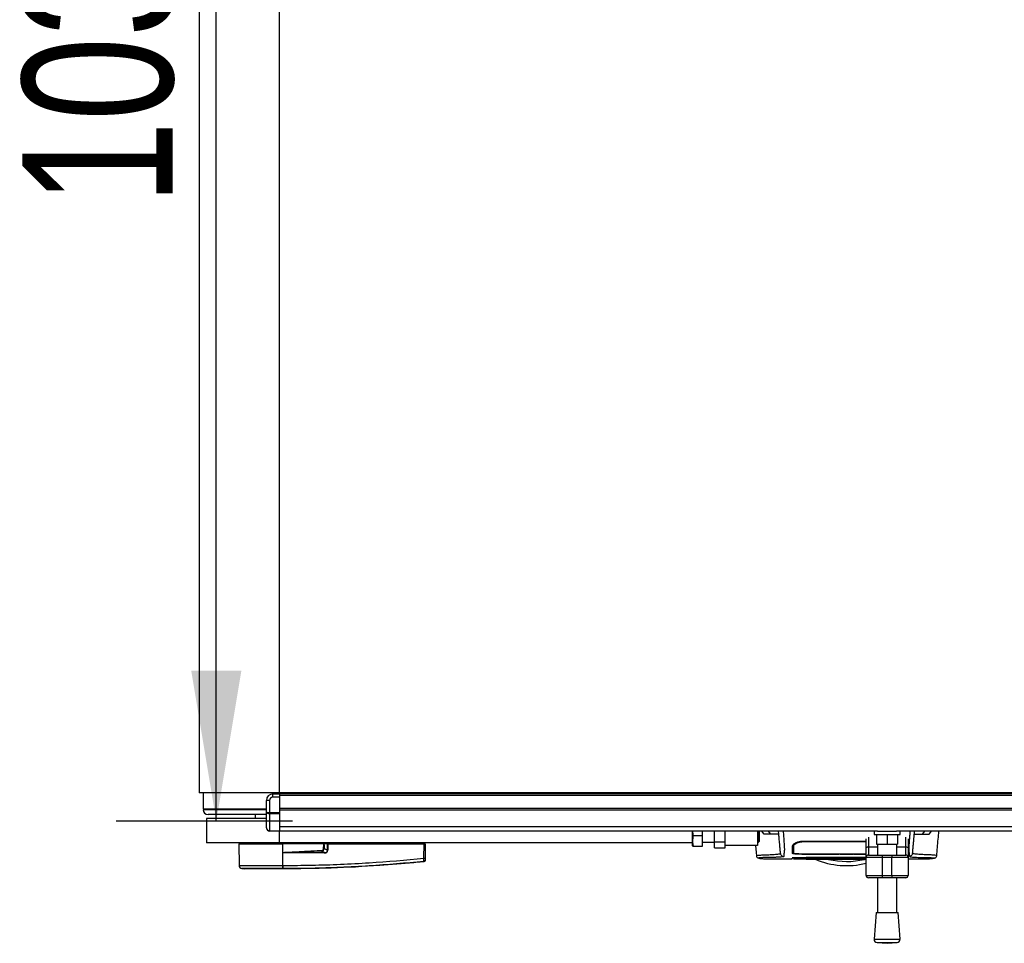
# Model space of a CAD drawing. Header units: millimetres. Extents: x 0 to 420, y 0 to 297.
# Tile 3 of 95: x 53 to 72, y 84 to 102. Entities that reach past the tile are written whole.
import ezdxf

# ---------------------------------------------------------------- set-up
doc = ezdxf.new("R2010")
doc.units = ezdxf.units.MM
doc.layers.add('QUOTE', color=174, linetype='Continuous')
doc.styles.add('SLDTEXTSTYLE3', font='TXT', dxfattribs={"width": 0.75})
doc.dimstyles.new('SLDDIMSTYLE0', dxfattribs={"dimtxt": 3, "dimasz": 3, "dimexe": 0, "dimexo": 0.0625, "dimgap": 0.75, "dimtad": 1, "dimlfac": 30.949255, "dimrnd": 1e-09, "dimzin": 12, "dimdsep": 46, "dimtxsty": 'SLDTEXTSTYLE3', "dimsah": 1, "dimcen": 0.09, "dimadec": 0, "dimazin": 3, "dimtfac": 1, "dimtdec": 3, "dimtofl": 0, "dimtmove": 0, "dimatfit": 3, "dimfxl": 0, "dimfrac": 2, "dimtolj": 1, "dimtzin": 12, "dimarcsym": 0})

# ---------------------------------------------------------------- blocks, each defined once
blk = doc.blocks.new('_D')
at = {"layer": 'QUOTE'}
for p, q in [((58.04, 119.645), (54.521, 119.645)), ((56.521, 86.204), (56.521, 119.645)), ((58.04, 86.204), (54.521, 86.204))]:
    blk.add_line(p, q, dxfattribs=at)
for points in [[(56.521, 119.645), (56.021, 116.645), (57.021, 116.645)], [(56.521, 86.204), (57.021, 89.204), (56.021, 89.204)]]:
    blk.add_solid(points, dxfattribs=at)
at = {"layer": 'QUOTE', "insert": (52.654, 98.491), "char_height": 3, "attachment_point": 1, "rotation": 90, "style": 'SLDTEXTSTYLE3'}
blk.add_mtext('1035', dxfattribs=at)

msp = doc.modelspace()

# ---------------------------------------------------------------- linework, layer by layer
at = {"color": 7, "linetype": 'Continuous', "lineweight": 25}
for p, q in [((56.17901, 119.07996), (56.17901, 86.76901)), ((57.7784, 86.76901), (57.7784, 119.07996)), ((57.7784, 86.76901), (56.17901, 86.76901)), ((56.25915, 86.76901), (56.25979, 86.4459)), ((57.58454, 86.61681), (57.51992, 86.61681)), ((57.51992, 86.38509), (57.51992, 86.61681)), ((57.58454, 86.61681), (57.58454, 86.37171)), ((57.64916, 86.68144), (57.64916, 86.74606)), ((57.64916, 86.74606), (57.7784, 86.74606)), ((57.7784, 86.68144), (57.64916, 86.68144)), ((219.33318, 86.76901), (57.7784, 86.76901)), ((219.33318, 86.74606), (57.7784, 86.74606)), ((57.7784, 86.74606), (57.7784, 86.71375)), ((219.33318, 86.71375), (57.7784, 86.71375)), ((57.7784, 86.71375), (57.7784, 86.45526)), ((57.7784, 86.68144), (57.7784, 86.37171)), ((58.74773, 86.76901), (58.74773, 86.74606)), ((56.25979, 86.4459), (57.51992, 86.4459)), ((56.93327, 86.42974), (56.25979, 86.42974)), ((56.37288, 86.4459), (56.37288, 86.42974)), ((56.37757, 86.4459), (56.37757, 86.42974)), ((56.4393, 86.4459), (56.4393, 86.42974)), ((57.51992, 86.42974), (56.93327, 86.42974)), ((57.51992, 86.06753), (57.51992, 86.38509)), ((219.33318, 86.45526), (57.7784, 86.45526)), ((219.33318, 86.42295), (57.7784, 86.42295)), ((56.32441, 86.25203), (56.32441, 85.76737)), ((57.51992, 86.25203), (56.32441, 86.25203)), ((57.51992, 86.33281), (56.35672, 86.33281)), ((57.29374, 86.33281), (57.29374, 86.25203)), ((57.58454, 86.37171), (57.7784, 86.37171)), ((57.58454, 86.34886), (57.58454, 86.37171)), ((57.7784, 86.34886), (57.58454, 86.34886)), ((57.58454, 86.34886), (57.58454, 86.01237)), ((57.7784, 86.37171), (57.7784, 86.34886)), ((57.7784, 86.34886), (57.7784, 86.01237)), ((57.58454, 86.01237), (57.7784, 86.01237)), ((57.58454, 86.00291), (57.58454, 86.01237)), ((57.7784, 86.00291), (57.58454, 86.00291)), ((219.33318, 86.09139), (57.7784, 86.09139)), ((57.7784, 86.01237), (57.7784, 86.00291)), ((69.70582, 86.00291), (57.7784, 86.00291)), ((57.7784, 85.76737), (57.7784, 86.00291)), ((66.0177, 85.76737), (66.0177, 86.00291)), ((66.21156, 85.91277), (66.21156, 86.00291)), ((66.45389, 85.79151), (66.45389, 86.00291)), ((66.66392, 85.7189), (66.66392, 86.00291)), ((67.31013, 86.00291), (67.31013, 85.7189)), ((67.32952, 85.78352), (67.32952, 86.00291)), ((67.34245, 86.00291), (67.34245, 85.79645)), ((67.44239, 85.94583), (67.39656, 86.00291)), ((67.57568, 85.94583), (67.52954, 86.00291)), ((69.63652, 86.00291), (69.63652, 85.93828)), ((69.70582, 86.00291), (70.08421, 86.00291)), ((89.32318, 86.00291), (70.08421, 86.00291)), ((70.1535, 85.93828), (70.1535, 86.00291)), ((70.59879, 85.94583), (70.64493, 86.00291)), ((70.73209, 85.94583), (70.77791, 86.00291)), ((66.03573, 85.91277), (66.21156, 85.91277)), ((66.21156, 85.70275), (66.21156, 85.91277)), ((66.45389, 85.79151), (66.66392, 85.79151)), ((66.45389, 85.67026), (66.45389, 85.79151)), ((67.32952, 85.78352), (67.34245, 85.79645)), ((67.44902, 85.94207), (67.44239, 85.94583)), ((67.44239, 85.94583), (67.44479, 85.94583)), ((68.19869, 85.78905), (68.19869, 85.80514)), ((68.19869, 85.80292), (69.47497, 85.80292)), ((69.47497, 85.66258), (69.47497, 85.85141)), ((69.52344, 85.88249), (69.52344, 85.69038)), ((69.63652, 85.93828), (70.1535, 85.93828)), ((69.68499, 85.93828), (69.68499, 85.74442)), ((69.89501, 85.93828), (69.89501, 85.74442)), ((70.10503, 85.93828), (70.10503, 85.74442)), ((70.26659, 85.69038), (70.26659, 85.88249)), ((70.31505, 85.85141), (70.31505, 85.66258)), ((70.73209, 85.94583), (70.72545, 85.94207)), ((70.72968, 85.94583), (70.73209, 85.94583)), ((57.7784, 85.76737), (56.32441, 85.76737)), ((56.97077, 85.75121), (56.97455, 85.31853)), ((56.97077, 85.75121), (57.84626, 85.75121)), ((56.98678, 85.76737), (56.9865, 85.75121)), ((66.0177, 85.76737), (57.7784, 85.76737)), ((57.8456, 85.75121), (57.84559, 85.76737)), ((57.84594, 85.31851), (57.84626, 85.75121)), ((57.84626, 85.75121), (57.84641, 85.75121)), ((57.84796, 85.57359), (57.84641, 85.75121)), ((58.66546, 85.75121), (57.84641, 85.75121)), ((58.67498, 85.57626), (58.61818, 85.60579)), ((58.6604, 85.75121), (58.66028, 85.76737)), ((58.73997, 85.75121), (58.66794, 85.75121)), ((58.6713, 85.65622), (58.73946, 85.62078)), ((58.72881, 85.75121), (58.72861, 85.76737)), ((58.73946, 85.62078), (58.73997, 85.75121)), ((58.73997, 85.75121), (58.74601, 85.75121)), ((58.74474, 85.75121), (58.74472, 85.76737)), ((58.74601, 85.75121), (58.7455, 85.62078)), ((58.74601, 85.75121), (60.66257, 85.75121)), ((60.66005, 85.4619), (60.66257, 85.75121)), ((60.66138, 85.75121), (60.66136, 85.76737)), ((60.68625, 85.75121), (60.66257, 85.75121)), ((60.67052, 85.75121), (60.67023, 85.76737)), ((60.68625, 85.75121), (60.68372, 85.4619)), ((64.51625, 85.76737), (64.51625, 85.76656)), ((64.77439, 85.76656), (64.77439, 85.76737)), ((66.0177, 85.71083), (66.0177, 85.76737)), ((66.0177, 85.71083), (66.02129, 85.70275)), ((66.03573, 85.70275), (66.21156, 85.70275)), ((66.21156, 85.78352), (66.45389, 85.78352)), ((66.45389, 85.67026), (66.66392, 85.67026)), ((66.66392, 85.67026), (66.66392, 85.7189)), ((67.31013, 85.7189), (66.66392, 85.7189)), ((67.27167, 85.7189), (67.29004, 85.50877)), ((67.31013, 85.78352), (67.32952, 85.78352)), ((68.03499, 85.70645), (68.03475, 85.74287)), ((69.47497, 85.47657), (69.47497, 85.66258)), ((69.52344, 85.69038), (69.52344, 85.52504)), ((69.52344, 85.69038), (69.70115, 85.69038)), ((69.68499, 85.74442), (69.89501, 85.74442)), ((69.70115, 85.74442), (69.70115, 85.52504)), ((69.89501, 85.74442), (70.10503, 85.74442)), ((70.08888, 85.52504), (70.08888, 85.74442)), ((70.08888, 85.69038), (70.26659, 85.69038)), ((70.26659, 85.52504), (70.26659, 85.69038)), ((70.31505, 85.66258), (70.31505, 85.47657)), ((57.84798, 85.57179), (57.84796, 85.57359)), ((58.67457, 85.56791), (57.91631, 85.56791)), ((57.91673, 85.57626), (58.67498, 85.57626)), ((67.29395, 85.50896), (67.29383, 85.50911)), ((67.44695, 85.45256), (68.00285, 85.45256)), ((68.03058, 85.45378), (68.03059, 85.45399)), ((68.03067, 85.45903), (68.0307, 85.46071)), ((68.03081, 85.46822), (68.03068, 85.45912)), ((68.03077, 85.46467), (68.03081, 85.46678)), ((68.19869, 85.54681), (68.94184, 85.54681)), ((68.19869, 85.4688), (68.94184, 85.4688)), ((68.2101, 85.54804), (68.95799, 85.54809)), ((69.47497, 85.47149), (68.2147, 85.47149)), ((68.28683, 85.48116), (69.47497, 85.48116)), ((68.50161, 85.48424), (69.47497, 85.48424)), ((68.94184, 85.54214), (68.94184, 85.54681)), ((69.23264, 85.54214), (68.94184, 85.54214)), ((68.94184, 85.46967), (69.23264, 85.46967)), ((68.94184, 85.46967), (68.94184, 85.4688)), ((68.95799, 85.54809), (68.95799, 85.54408)), ((68.95799, 85.54408), (69.21648, 85.54408)), ((68.95799, 85.46882), (68.95799, 85.46967)), ((69.21648, 85.46882), (68.95799, 85.46882)), ((69.21648, 85.54809), (69.47497, 85.54807)), ((69.21648, 85.54408), (69.21648, 85.54809)), ((69.21648, 85.46882), (69.21648, 85.46967)), ((69.21648, 85.46855), (69.47497, 85.46854)), ((69.23264, 85.54214), (69.23264, 85.54681)), ((69.23264, 85.54681), (69.47497, 85.54681)), ((69.23264, 85.46967), (69.23264, 85.4688)), ((69.23264, 85.4688), (69.47497, 85.4688)), ((69.79808, 85.47657), (69.47497, 85.47657)), ((69.47497, 85.12115), (69.47497, 85.47657)), ((69.52344, 85.52504), (69.79808, 85.52504)), ((69.79808, 85.52504), (69.79808, 85.47657)), ((69.79808, 85.52504), (69.99194, 85.52504)), ((69.99194, 85.47657), (69.79808, 85.47657)), ((69.79808, 85.47657), (69.79808, 85.12115)), ((69.99194, 85.52504), (69.99194, 85.47657)), ((69.99194, 85.52504), (70.26659, 85.52504)), ((69.99194, 85.12115), (69.99194, 85.47657)), ((70.31505, 85.47657), (69.99194, 85.47657)), ((70.31505, 85.47657), (70.31505, 85.12115)), ((70.31505, 85.45256), (70.72784, 85.45256)), ((70.73205, 85.45288), (70.72784, 85.45288)), ((70.88052, 85.50896), (70.88064, 85.50911)), ((57.03232, 85.25484), (57.08853, 85.25039)), ((57.84589, 85.25039), (57.84585, 85.25039)), ((57.84594, 85.31851), (57.85119, 85.31851)), ((60.66012, 85.39344), (60.66014, 85.39344)), ((69.47497, 85.12115), (69.79808, 85.12115)), ((69.79808, 85.07268), (69.52344, 85.07268)), ((69.70115, 85.07268), (69.70115, 84.38033)), ((69.79808, 85.12115), (69.99194, 85.12115)), ((69.79808, 85.12115), (69.79808, 85.07268)), ((69.99194, 85.07268), (69.79808, 85.07268)), ((69.99194, 85.12115), (70.31505, 85.12115)), ((69.99194, 85.12115), (69.99194, 85.07268)), ((70.26659, 85.07268), (69.99194, 85.07268)), ((70.08888, 84.38033), (70.08888, 85.07268)), ((69.67691, 84.38033), (69.63652, 83.85095)), ((69.67691, 84.38033), (70.11311, 84.38033)), ((70.1535, 83.85095), (70.11311, 84.38033)), ((69.63652, 83.85095), (70.1535, 83.85095)), ((69.69604, 83.7816), (69.89501, 83.76642)), ((69.69604, 83.7816), (70.09398, 83.7816)), ((69.89501, 83.76642), (70.09398, 83.7816))]:
    msp.add_line(p, q, dxfattribs=at)
at = {"color": 7, "linetype": 'Continuous', "lineweight": 25, "flags": 128}
for points in [[(68.03231, 85.64737), (68.03233, 85.62421), (68.03235, 85.60104), (68.03238, 85.55671)], [(69.47497, 85.66258), (69.4759, 85.668), (69.47866, 85.67321), (69.48314, 85.67802), (69.48916, 85.68223), (69.49651, 85.68569), (69.50489, 85.68826), (69.51398, 85.68984), (69.52344, 85.69038)], [(70.26659, 85.69038), (70.27604, 85.68984), (70.28513, 85.68826), (70.29351, 85.68569), (70.30086, 85.68223), (70.30689, 85.67802), (70.31136, 85.67321), (70.31412, 85.668), (70.31505, 85.66258)], [(57.91673, 85.57626), (57.87822, 85.57476), (57.84796, 85.57359)], [(68.19869, 85.46852), (68.37963, 85.46853), (68.95799, 85.46855)]]:
    msp.add_lwpolyline(points, dxfattribs=at)
at = {"color": 7, "linetype": 'Continuous', "lineweight": 25}
for centre, radius, start, end in [((57.64916, 86.61681), 0.12924, 90, 180), ((57.64916, 86.61681), 0.06462, 90, 180), ((56.35672, 86.42974), 0.09693, 180, 270), ((57.58454, 86.06753), 0.06462, 180, 270), ((80.93501, 86.68438), 22.34289, 182.731259, 182.766996), ((58.74248, 84.79782), 0.82296, 89.78976, 90.21024), ((57.98325, 85.56878), 0.06694, 173.585658, 180.74759), ((58.7415, 85.56878), 0.06694, 173.585658, 180.74759), ((60.67189, 86.17723), 0.71543, 269.051899, 270.948101), ((60.65762, 85.42402), 0.02577, 276.104195, 359.384141), ((69.08724, 86.93056), 1.61555, 247.229382, 283.88654), ((69.08724, 86.93056), 1.53227, 256.526839, 283.39008), ((69.52344, 85.47657), 0.04847, 90, 180), ((70.26659, 85.47657), 0.04847, 360, 90), ((57.03917, 85.3191), 0.06462, 180.500011, 263.923128), ((57.60319, 85.30503), 0.24312, 348.081743, 3.180073), ((56.53553, 85.40425), 1.31933, 353.303191, 353.496611), ((57.60847, 85.30486), 0.2431, 348.120168, 3.219012), ((69.52344, 85.12115), 0.04847, 180, 270), ((70.26659, 85.12115), 0.04847, 270, 360), ((69.70096, 83.84603), 0.06462, 175.637086, 265.637086), ((70.08906, 83.84603), 0.06462, 274.362914, 4.362914)]:
    msp.add_arc(centre, radius, start, end, dxfattribs=at)
for centre, major_axis, ratio, start_param, end_param in [((57.58454, 86.38509), (0.06462, 0), 0.20710678, 3.14159265, 4.71238898), ((57.58454, 86.38509), (0.06462, 0), 0.56066017, 3.14159265, 4.71238898), ((57.58454, 86.06753), (0.06462, 0), 0.85355339, 3.14159265, 4.71238898), ((58.5914, 85.67442), (0.06463, -0.03416), 0.66301777, 5.44064323, 6.61753007), ((58.5914, 85.67456), (0.07403, -0.03939), 0.77058227, 5.44273149, 6.61961833), ((58.63085, 85.65372), (0.10986, -0.05404), 0.60672542, 5.39359838, 6.57048522), ((58.63167, 85.65363), (0.10394, -0.05145), 0.5569608, 5.39481108, 6.57169792)]:
    msp.add_ellipse(centre, major_axis=major_axis, ratio=ratio, start_param=start_param, end_param=end_param, dxfattribs=at)
for points, knots in [([(66.03573, 85.91277), (66.02877, 85.93899), (66.02085, 85.96886), (66.0225, 85.9992), (66.0227, 86.00291)], [0, 0, 0, 0, 0.87773498, 1, 1, 1, 1]), ([(67.77061, 85.55677), (67.77038, 85.55938), (67.76992, 85.56468), (67.769, 85.57517), (67.76792, 85.58748), (67.76674, 85.60096), (67.76552, 85.61498), (67.76458, 85.62572), (67.76393, 85.63317), (67.76358, 85.63706), (67.76323, 85.64107), (67.76287, 85.64521), (67.7625, 85.64947), (67.76212, 85.65378), (67.76172, 85.65839), (67.76127, 85.66353), (67.76075, 85.66949), (67.76015, 85.67627), (67.75952, 85.68357), (67.75881, 85.69164), (67.758, 85.70085), (67.75697, 85.71261), (67.75563, 85.72802), (67.75372, 85.74984), (67.751, 85.78092), (67.74699, 85.82679), (67.74229, 85.88048), (67.7375, 85.93523), (67.73416, 85.97333), (67.73206, 85.99739), (67.73158, 86.00291)], [0, 0, 0, 0, 0.073929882, 0.150364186, 0.229306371, 0.307325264, 0.37512957, 0.442637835, 0.459873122, 0.477447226, 0.495360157, 0.513611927, 0.532202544, 0.551132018, 0.569536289, 0.591304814, 0.616437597, 0.644934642, 0.676795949, 0.708072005, 0.746565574, 0.786157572, 0.824827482, 0.857168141, 0.888409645, 0.919345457, 0.950489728, 0.97130364, 0.99341694, 1, 1, 1, 1]), ([(67.82359, 86.00291), (67.82371, 86.00078), (67.82423, 85.99146), (67.82602, 85.96172), (67.82944, 85.91802), (67.83358, 85.86379), (67.83759, 85.80855), (67.84127, 85.75444), (67.84444, 85.70366), (67.84642, 85.66599), (67.8471, 85.64463), (67.84711, 85.6309), (67.84675, 85.62088), (67.84619, 85.61339), (67.84561, 85.60724), (67.84517, 85.60293), (67.84475, 85.59904), (67.84437, 85.59552), (67.84395, 85.59183), (67.84351, 85.58799), (67.84304, 85.584), (67.84254, 85.57977), (67.84194, 85.57495), (67.8412, 85.56917), (67.84031, 85.56218), (67.83936, 85.55479), (67.83837, 85.54714), (67.83751, 85.54017), (67.83669, 85.53335), (67.83591, 85.52618), (67.83521, 85.51857), (67.83475, 85.51084), (67.83461, 85.50387), (67.83486, 85.49979), (67.83499, 85.4978)], [0, 0, 0, 0, 0.00211693, 0.00928737, 0.03194817, 0.0541665, 0.07601743, 0.10513027, 0.13531817, 0.1731488, 0.21403312, 0.24236887, 0.276241, 0.31706981, 0.34017313, 0.36306617, 0.37914328, 0.39606811, 0.41385255, 0.43250786, 0.45204461, 0.47247266, 0.49530281, 0.52459196, 0.56094385, 0.60493846, 0.64437407, 0.68991114, 0.72755589, 0.77000685, 0.8285889, 0.88464333, 0.94369319, 1, 1, 1, 1]), ([(70.35088, 86.00291), (70.35037, 85.99389), (70.3489, 85.96831), (70.34619, 85.93228), (70.34291, 85.8905), (70.33998, 85.85125), (70.33663, 85.80485), (70.3332, 85.75445), (70.33017, 85.70595), (70.3282, 85.66897), (70.3276, 85.65186), (70.32743, 85.64305), (70.3274, 85.63986), (70.32738, 85.63679), (70.32739, 85.63384), (70.32743, 85.63098), (70.32749, 85.62822), (70.32763, 85.62379), (70.32793, 85.61802), (70.32853, 85.61051), (70.3294, 85.60193), (70.33056, 85.59132), (70.3315, 85.58338), (70.33211, 85.57843), (70.33231, 85.57682), (70.33252, 85.57507), (70.33276, 85.57318), (70.33302, 85.57114), (70.3333, 85.56895), (70.3336, 85.56661), (70.33405, 85.56308), (70.33466, 85.55835), (70.33538, 85.5528), (70.33618, 85.54652), (70.33697, 85.54017), (70.3378, 85.53329), (70.33871, 85.52482), (70.3395, 85.5152), (70.33991, 85.50551), (70.33962, 85.50029), (70.33949, 85.4978)], [0, 0, 0, 0, 0.00928018, 0.02633673, 0.04292821, 0.05969669, 0.0760151, 0.10512827, 0.13531612, 0.16878037, 0.2085689, 0.21527244, 0.22228372, 0.22962294, 0.23731145, 0.24537175, 0.25382756, 0.26270389, 0.28950146, 0.32028568, 0.36309262, 0.41363478, 0.47247727, 0.47976744, 0.48780571, 0.4966142, 0.50621649, 0.51663754, 0.5279036, 0.54004208, 0.55308147, 0.58345469, 0.61581615, 0.64437812, 0.68991511, 0.72755875, 0.771219, 0.85357176, 0.93024655, 1, 1, 1, 1]), ([(70.40387, 85.55677), (70.40409, 85.55938), (70.40456, 85.56468), (70.40548, 85.57517), (70.40655, 85.58748), (70.40773, 85.60096), (70.40896, 85.61498), (70.4099, 85.62572), (70.41055, 85.63317), (70.41089, 85.63706), (70.41124, 85.64107), (70.4116, 85.64521), (70.41198, 85.64947), (70.41235, 85.65378), (70.41276, 85.65839), (70.41321, 85.66353), (70.41373, 85.66949), (70.41432, 85.67627), (70.41496, 85.68357), (70.41567, 85.69164), (70.41647, 85.70085), (70.4175, 85.71261), (70.41885, 85.72802), (70.42076, 85.74984), (70.42348, 85.78092), (70.42749, 85.82679), (70.43219, 85.88048), (70.43698, 85.93523), (70.44031, 85.97333), (70.44241, 85.99739), (70.4429, 86.00291)], [0, 0, 0, 0, 0.07392988, 0.15036419, 0.22930637, 0.30732526, 0.37512957, 0.44263784, 0.45987312, 0.47744723, 0.49536016, 0.51361193, 0.53220254, 0.55113202, 0.56953629, 0.59130481, 0.6164376, 0.64493464, 0.67679595, 0.708072, 0.74656557, 0.78615757, 0.82482748, 0.85716814, 0.88840964, 0.91934546, 0.95048973, 0.97130364, 0.99341694, 1, 1, 1, 1]), ([(70.88443, 85.50877), (70.89416, 85.62016), (70.90856, 85.78488), (70.92298, 85.94958), (70.92765, 86.00291)], [0, 0, 0, 0, 0.676260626, 1, 1, 1, 1]), ([(66.03573, 85.70275), (66.03009, 85.72898), (66.01865, 85.78225), (66.02209, 85.85349), (66.032, 85.89658), (66.03573, 85.91277)], [0, 0, 0, 0, 0.37729563, 0.76615575, 1, 1, 1, 1]), ([(67.7369, 85.94207), (67.73462, 85.94207), (67.73007, 85.94207), (67.69194, 85.94207), (67.62573, 85.94207), (67.53234, 85.94207), (67.47679, 85.94207), (67.44902, 85.94207)], [0, 0, 0, 0, 0.12264871, 0.2454767, 0.49573627, 0.74787131, 1, 1, 1, 1]), ([(68.01172, 85.70649), (68.01444, 85.71554), (68.01986, 85.73364), (68.05681, 85.76479), (68.10753, 85.78949), (68.15883, 85.80152), (68.18811, 85.80254), (68.19869, 85.80292)], [0, 0, 0, 0, 0.23569901, 0.47102523, 0.71420287, 0.89677912, 1, 1, 1, 1]), ([(70.43757, 85.94207), (70.43985, 85.94207), (70.44441, 85.94207), (70.48253, 85.94207), (70.54875, 85.94207), (70.64214, 85.94207), (70.69768, 85.94207), (70.72545, 85.94207)], [0, 0, 0, 0, 0.12264871, 0.2454767, 0.49573627, 0.74787131, 1, 1, 1, 1]), ([(57.84796, 85.57359), (57.99156, 85.58318), (58.24797, 85.6003), (58.5046, 85.61378), (58.61751, 85.61971)], [0, 0, 0, 0, 0.56002694, 1, 1, 1, 1]), ([(58.61818, 85.60579), (58.48726, 85.59987), (58.25346, 85.58931), (58.01962, 85.58025), (57.91673, 85.57626)], [0, 0, 0, 0, 0.55997408, 1, 1, 1, 1]), ([(58.65988, 85.65622), (58.66037, 85.67396), (58.66126, 85.70569), (58.66418, 85.73729), (58.66546, 85.75121)], [0, 0, 0, 0, 0.55939227, 1, 1, 1, 1]), ([(58.6713, 85.65622), (58.66941, 85.65621), (58.66602, 85.6562), (58.66176, 85.65621), (58.65988, 85.65622)], [0, 0, 0, 0, 0.56, 1, 1, 1, 1]), ([(58.66794, 85.75121), (58.66772, 85.75121), (58.6672, 85.75121), (58.66631, 85.75121), (58.66569, 85.75121), (58.66546, 85.75121)], [0, 0, 0, 0, 0.31939567, 0.74819126, 1, 1, 1, 1]), ([(58.66794, 85.75121), (58.66898, 85.7335), (58.67083, 85.70189), (58.67116, 85.67016), (58.6713, 85.65622)], [0, 0, 0, 0, 0.56058603, 1, 1, 1, 1]), ([(66.02185, 85.70275), (66.02286, 85.70275), (66.02437, 85.70275), (66.03284, 85.70275), (66.03573, 85.70275)], [0, 0, 0, 0, 0.6590791, 1, 1, 1, 1]), ([(68.00647, 85.55612), (68.00692, 85.56898), (68.00767, 85.59055), (68.00854, 85.61505), (68.0094, 85.64047), (68.01038, 85.66829), (68.01127, 85.69376), (68.01172, 85.70649)], [0, 0, 0, 0, 0.423148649, 0.710193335, 0.85405024, 0.927080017, 1, 1, 1, 1]), ([(68.04556, 85.7521), (68.04372, 85.7505), (68.03223, 85.74054), (68.03126, 85.73139), (68.03045, 85.72372)], [0, 0, 0, 0, 0.16065959, 1, 1, 1, 1]), ([(68.03238, 85.55671), (68.03243, 85.55959), (68.03269, 85.57479), (68.03311, 85.59865), (68.03356, 85.62417), (68.03402, 85.65058), (68.03467, 85.68785), (68.03499, 85.70645)], [0, 0, 0, 0, 0.102409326, 0.539703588, 0.768519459, 0.884500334, 1, 1, 1, 1]), ([(68.03499, 85.70645), (68.0372, 85.71427), (68.04162, 85.72996), (68.07343, 85.7564), (68.11767, 85.77742), (68.16295, 85.7878), (68.18907, 85.78872), (68.19869, 85.78906)], [0, 0, 0, 0, 0.23316514, 0.46784507, 0.70999165, 0.8932536, 1, 1, 1, 1]), ([(69.47497, 85.78928), (69.33702, 85.78935), (68.9116, 85.78956), (68.48617, 85.78926), (68.19869, 85.78906)], [0, 0, 0, 0, 0.324250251, 1, 1, 1, 1]), ([(60.66036, 85.3984), (60.29651, 85.36519), (59.74195, 85.31458), (58.9947, 85.27736), (58.42042, 85.25763), (58.03817, 85.25765), (57.84636, 85.25482), (57.84636, 85.25482)], [0, 0, 0, 0, 0.38876695, 0.59252789, 0.79628932, 0.99999932, 1, 1, 1, 1]), ([(57.91631, 85.56791), (57.90971, 85.56797), (57.89015, 85.56816), (57.86715, 85.56809), (57.85119, 85.57117), (57.84798, 85.57179)], [0, 0, 0, 0, 0.28926734, 0.85682964, 1, 1, 1, 1]), ([(57.85119, 85.31851), (58.04215, 85.3197), (58.42408, 85.32209), (58.99681, 85.34078), (59.74286, 85.37827), (60.2966, 85.42876), (60.66005, 85.4619)], [0, 0, 0, 0, 0.20362021, 0.40724063, 0.61094774, 1, 1, 1, 1]), ([(60.66036, 85.3984), (60.66055, 85.39982), (60.66091, 85.40267), (60.66106, 85.41555), (60.66087, 85.43312), (60.66046, 85.44962), (60.66013, 85.45934), (60.66005, 85.4619)], [0, 0, 0, 0, 0.22968814, 0.45959689, 0.68877935, 0.91808895, 1, 1, 1, 1]), ([(60.68335, 85.41893), (60.68331, 85.41803), (60.68315, 85.41419), (60.68116, 85.40757), (60.67597, 85.40041), (60.66873, 85.39518), (60.663, 85.39402), (60.66014, 85.39344)], [0, 0, 0, 0, 0.07160669, 0.30681144, 0.53787451, 0.76893725, 1, 1, 1, 1]), ([(60.66014, 85.39344), (60.66016, 85.39353), (60.66023, 85.39388), (60.6603, 85.39648), (60.66036, 85.3984)], [0, 0, 0, 0, 0.26388418, 1, 1, 1, 1]), ([(60.68339, 85.42374), (60.68337, 85.42188), (60.68335, 85.41935), (60.68335, 85.41902), (60.68335, 85.41893)], [0, 0, 0, 0, 0.73657409, 1, 1, 1, 1]), ([(60.68372, 85.4619), (60.68371, 85.46036), (60.68366, 85.45451), (60.68357, 85.44457), (60.68348, 85.434), (60.68341, 85.42628), (60.6834, 85.42459), (60.68339, 85.42374)], [0, 0, 0, 0, 0.08210774, 0.31165455, 0.54070711, 0.77036972, 1, 1, 1, 1]), ([(67.29001, 85.50912), (67.29311, 85.49961), (67.3001, 85.47816), (67.31738, 85.4702), (67.32659, 85.46737), (67.34426, 85.46432), (67.37147, 85.45986), (67.40783, 85.45414), (67.43758, 85.45312), (67.45172, 85.45263)], [0, 0, 0, 0, 0.09524506, 0.21481146, 0.35891782, 0.50454818, 0.68519164, 0.85037784, 1, 1, 1, 1]), ([(67.29383, 85.50911), (67.29269, 85.51005), (67.28761, 85.51428), (67.3199, 85.52112), (67.39346, 85.5293), (67.48431, 85.53108), (67.56459, 85.53489), (67.61974, 85.53797), (67.67344, 85.54168), (67.72101, 85.546), (67.76052, 85.55092), (67.76724, 85.55481), (67.77061, 85.55677)], [0, 0, 0, 0, 0.05089854, 0.22702003, 0.40458224, 0.58203707, 0.65175173, 0.7214755, 0.79113139, 0.86065893, 0.93011685, 1, 1, 1, 1]), ([(67.83499, 85.4978), (67.83321, 85.49641), (67.82971, 85.49366), (67.8067, 85.4901), (67.7773, 85.48697), (67.7426, 85.48429), (67.7058, 85.48205), (67.66874, 85.48025), (67.63413, 85.4789), (67.6019, 85.4779), (67.57245, 85.47719), (67.54456, 85.47674), (67.51826, 85.47653), (67.47176, 85.47674), (67.41369, 85.47518), (67.36163, 85.47177), (67.33674, 85.46798), (67.33544, 85.46399), (67.35408, 85.46013), (67.38991, 85.45549), (67.42829, 85.45372), (67.44695, 85.45286)], [0, 0, 0, 0, 0.036867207, 0.072917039, 0.108556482, 0.143969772, 0.179024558, 0.211787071, 0.24346721, 0.270972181, 0.298457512, 0.325728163, 0.352651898, 0.379785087, 0.478317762, 0.575979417, 0.672876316, 0.75524138, 0.837919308, 0.921194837, 1, 1, 1, 1]), ([(67.44695, 85.45286), (67.44832, 85.45268), (67.44973, 85.4525), (67.45155, 85.45263), (67.45162, 85.45264)], [0, 0, 0, 0, 0.96013712, 1, 1, 1, 1]), ([(67.77061, 85.55677), (67.77208, 85.54916), (67.77514, 85.53339), (67.79035, 85.51371), (67.81129, 85.50028), (67.82727, 85.49861), (67.83499, 85.4978)], [0, 0, 0, 0, 0.241201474, 0.5, 0.758798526, 1, 1, 1, 1]), ([(68.01739, 85.47266), (68.01005, 85.47285), (67.9951, 85.47324), (68.00382, 85.47362), (68.00826, 85.47381)], [0, 0, 0, 0, 0.49113601, 1, 1, 1, 1]), ([(68.00289, 85.4539), (68.00289, 85.4539), (68.00292, 85.45479), (68.00314, 85.46065), (68.00327, 85.46433), (68.00335, 85.46678)], [0, 0, 0, 0, 0.0000296, 0.33337067, 1, 1, 1, 1]), ([(68.00335, 85.46678), (68.00552, 85.46701), (68.00985, 85.46747), (68.04355, 85.46808), (68.09315, 85.46853), (68.14807, 85.46876), (68.18433, 85.46879), (68.19869, 85.4688)], [0, 0, 0, 0, 0.21474819, 0.42949365, 0.64433813, 0.85913498, 1, 1, 1, 1]), ([(68.00439, 85.47364), (68.00435, 85.47364), (68.00406, 85.47361), (68.00591, 85.47373), (68.00866, 85.4738), (68.00945, 85.47382)], [0, 0, 0, 0, 0.09601438, 0.73999036, 1, 1, 1, 1]), ([(68.19869, 85.54681), (68.1771, 85.54691), (68.13392, 85.54711), (68.07636, 85.54867), (68.03288, 85.55101), (68.00973, 85.55364), (68.0074, 85.55542), (68.00647, 85.55612)], [0, 0, 0, 0, 0.21411889, 0.42823185, 0.64257183, 0.85709722, 1, 1, 1, 1]), ([(68.00675, 85.5723), (68.00766, 85.57121), (68.00883, 85.5698), (68.02311, 85.56865), (68.02623, 85.5684)], [0, 0, 0, 0, 0.78096225, 1, 1, 1, 1]), ([(68.00826, 85.47381), (68.06247, 85.47483), (68.16406, 85.47674), (68.2468, 85.47771), (68.28275, 85.48079), (68.28994, 85.48141)], [0, 0, 0, 0, 0.47789779, 0.89561471, 1, 1, 1, 1]), ([(68.2147, 85.47149), (68.20382, 85.4715), (68.16898, 85.47151), (68.11149, 85.47169), (68.05574, 85.4721), (68.02329, 85.47245), (68.01759, 85.47266), (68.01739, 85.47266)], [0, 0, 0, 0, 0.13027841, 0.4169082, 0.70350449, 0.99007262, 1, 1, 1, 1]), ([(68.03057, 85.45312), (68.114, 85.45076), (68.28508, 85.44592), (68.54523, 85.44558), (68.8123, 85.44554), (69.11102, 85.44566), (69.33249, 85.44471), (69.46277, 85.44502), (69.47497, 85.44505)], [0, 0, 0, 0, 0.17662244, 0.362170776, 0.54592066, 0.728918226, 0.974628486, 1, 1, 1, 1]), ([(68.03238, 85.55671), (68.03433, 85.55572), (68.03824, 85.55373), (68.06894, 85.55114), (68.11413, 85.54921), (68.16411, 85.5482), (68.19707, 85.54809), (68.2101, 85.54805)], [0, 0, 0, 0, 0.21516442, 0.43033682, 0.64528255, 0.85978468, 1, 1, 1, 1]), ([(68.28994, 85.48141), (68.29084, 85.48148), (68.29581, 85.48188), (68.31684, 85.48263), (68.36539, 85.48349), (68.42945, 85.48412), (68.47756, 85.4842), (68.50161, 85.48424)], [0, 0, 0, 0, 0.05239604, 0.28950373, 0.526414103, 0.763219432, 1, 1, 1, 1]), ([(70.40387, 85.55677), (70.40239, 85.54916), (70.39933, 85.53339), (70.38413, 85.51371), (70.36319, 85.50028), (70.3472, 85.49861), (70.33949, 85.4978)], [0, 0, 0, 0, 0.24120147, 0.5, 0.75879853, 1, 1, 1, 1]), ([(70.33949, 85.4978), (70.3436, 85.49572), (70.35174, 85.49161), (70.39836, 85.48674), (70.45265, 85.48284), (70.51376, 85.4798), (70.57505, 85.47774), (70.63247, 85.47652), (70.68895, 85.47676), (70.74266, 85.47578), (70.78837, 85.47348), (70.81998, 85.47078), (70.83747, 85.46768), (70.83904, 85.46427), (70.82389, 85.46061), (70.79741, 85.45729), (70.76797, 85.45472), (70.74809, 85.45275), (70.73525, 85.45285), (70.73205, 85.45288)], [0, 0, 0, 0, 0.05621973, 0.11115266, 0.16546935, 0.21844746, 0.27546115, 0.32872461, 0.38365266, 0.45645174, 0.53050541, 0.6039745, 0.67660627, 0.75406842, 0.83144258, 0.90787271, 0.94870188, 0.98722177, 1, 1, 1, 1]), ([(70.88064, 85.50911), (70.88178, 85.51005), (70.88686, 85.51428), (70.85457, 85.52112), (70.78101, 85.5293), (70.69017, 85.53108), (70.60989, 85.53489), (70.55473, 85.53797), (70.50104, 85.54168), (70.45347, 85.546), (70.41396, 85.55092), (70.40724, 85.55481), (70.40387, 85.55677)], [0, 0, 0, 0, 0.05089799, 0.22701958, 0.40458189, 0.58203683, 0.65175153, 0.72147534, 0.79113127, 0.86065885, 0.93011681, 1, 1, 1, 1]), ([(70.72276, 85.45263), (70.7369, 85.45312), (70.76664, 85.45414), (70.803, 85.45986), (70.83022, 85.46432), (70.84789, 85.46737), (70.85709, 85.4702), (70.87437, 85.47816), (70.88136, 85.49961), (70.88446, 85.50912)], [0, 0, 0, 0, 0.14962216, 0.31480836, 0.49545182, 0.64108218, 0.78518854, 0.90475494, 1, 1, 1, 1]), ([(56.97455, 85.31853), (56.97669, 85.31853), (56.98105, 85.31851), (57.01609, 85.31851), (57.07155, 85.31854), (57.14691, 85.31852), (57.24085, 85.31851), (57.34916, 85.31856), (57.47069, 85.3185), (57.59588, 85.31853), (57.72265, 85.31853), (57.80453, 85.31852), (57.84594, 85.31851)], [0, 0, 0, 0, 0.10046502, 0.20384345, 0.30430944, 0.40768894, 0.50815524, 0.61153497, 0.71200234, 0.81538328, 0.9066108, 1, 1, 1, 1]), ([(57.84108, 85.25482), (57.80309, 85.25482), (57.72712, 85.25484), (57.61001, 85.25483), (57.49344, 85.25483), (57.38098, 85.25486), (57.28004, 85.25483), (57.19299, 85.25483), (57.12278, 85.25484), (57.07124, 85.2548), (57.03859, 85.25485), (57.03441, 85.25484), (57.03232, 85.25484)], [0, 0, 0, 0, 0.09230362, 0.18460708, 0.28653845, 0.3884688, 0.49039805, 0.59232883, 0.69424704, 0.79616636, 0.8980845, 1, 1, 1, 1]), ([(57.84585, 85.25039), (57.79788, 85.25039), (57.70179, 85.25039), (57.56025, 85.25039), (57.42868, 85.25039), (57.31169, 85.25039), (57.21534, 85.25039), (57.14344, 85.25039), (57.09699, 85.25039), (57.09134, 85.25039), (57.08853, 85.25039)], [0, 0, 0, 0, 0.12488045, 0.25013958, 0.37464939, 0.49981249, 0.62476421, 0.74955772, 0.87492377, 1, 1, 1, 1]), ([(57.84636, 85.25482), (57.84636, 85.25482), (57.8446, 85.25482), (57.84284, 85.25482), (57.84108, 85.25482)], [0, 0, 0, 0, 0.00036549, 1, 1, 1, 1]), ([(60.66012, 85.39344), (60.64927, 85.39233), (60.58228, 85.38553), (60.28838, 85.35685), (59.68452, 85.30752), (58.81329, 85.26011), (58.16849, 85.25363), (57.84589, 85.25039)], [0, 0, 0, 0, 0.01170126, 0.07220884, 0.31419353, 0.65688711, 1, 1, 1, 1])]:
    msp.add_open_spline(points, degree=3, knots=knots, dxfattribs=at)

# ---------------------------------------------------------------- dimensions: what is measured, and where the dimension line sits
at = {"layer": 'QUOTE'}
dim = msp.add_linear_dim(base=(54.13983, 119.64541), p1=(60.04017, 86.20357), p2=(60.04017, 119.64541), angle=90, dimstyle='SLDDIMSTYLE0', dxfattribs=at)
dim.commit()
dim.dimension.update_dxf_attribs({"geometry": '_D', "text_midpoint": (54.13983, 102.92449), "dimtype": 160})

doc.saveas('drawing.dxf')
